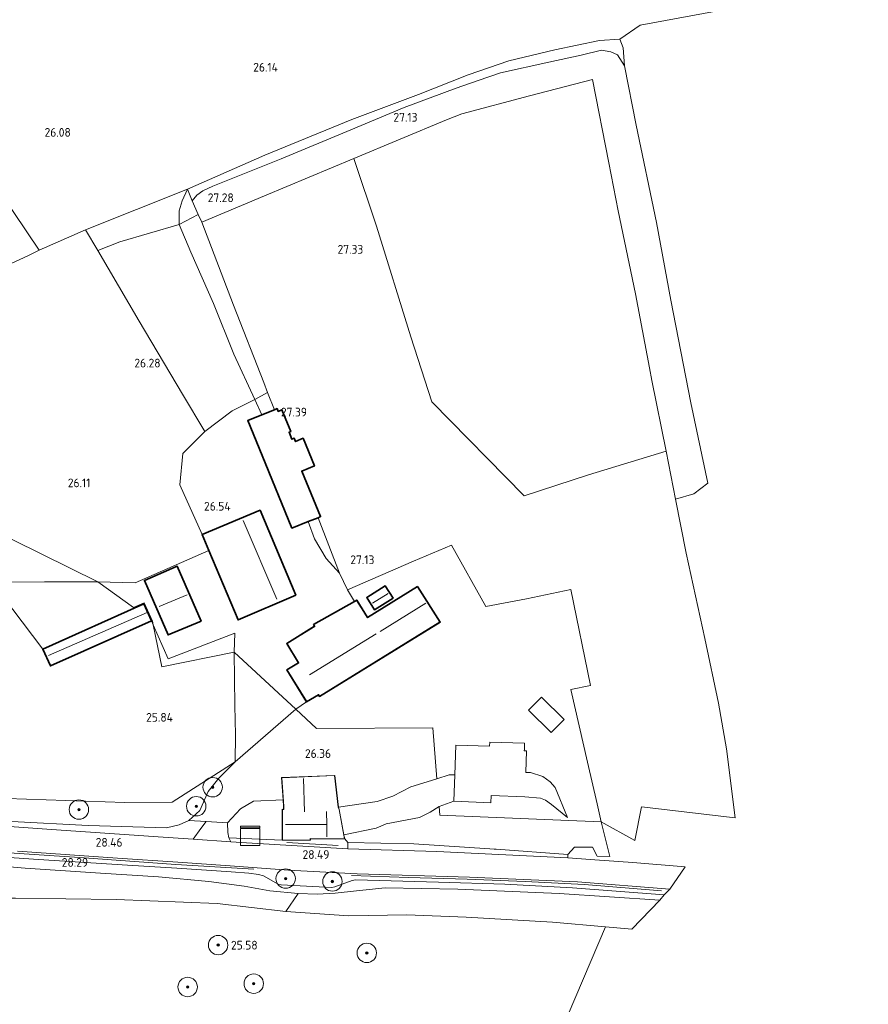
# Model space of a CAD drawing. Extents: x 184075 to 186166, y 346026 to 349063.
# Tile 84 of 136: x 185523 to 185698, y 346809 to 347012. Entities that reach past the tile are written whole.
import ezdxf
from ezdxf.enums import TextEntityAlignment as Align

# ---------------------------------------------------------------- set-up
doc = ezdxf.new("R2010")
doc.units = 0
for name, color, linetype, lineweight in [('B-ME-GR-BOOM-S', 90, 'Continuous', 25), ('B-ME-GR-BOOMTEELT-GV', 110, 'Continuous', 13), ('B-ME-GR-GRAS-GV', 60, 'Continuous', 13), ('B-ME-GW-TALUD_KRUIN-G', 90, 'Continuous', 18), ('B-ME-GW-TALUD_TEEN-G', 90, 'Continuous', 18), ('B-ME-IE-MEUBILAIR_WEGMEUBILAIR-S', 7, 'Continuous', 25), ('B-ME-IE-MEUBILAIR_WEGMEUBILAIR_PARKEERMAATREGEL-G', 7, 'Continuous', 18), ('B-ME-IE-TERREINAFSCHEIDING_DOORGANG-G', 210, 'Continuous', 18), ('B-ME-IE-TERREINAFSCHEIDING_KUNSTMATIG_HEKWERK-G', 20, 'IE-TERREINAFSCHEIDING-KUNSTMATIG', 18), ('B-ME-KG-KADASTRAAL_DAKRAND-G', 170, 'Continuous', 18), ('B-ME-KG-KADASTRAAL_NOK-G', 10, 'Continuous', 18), ('B-ME-OG-BEBOUWING_KAS-GV', 7, 'Continuous', 35), ('B-ME-OG-BEBOUWING_LOODS-GV', 7, 'Continuous', 35), ('B-ME-OG-BEBOUWING_SCHUUR-GV', 7, 'Continuous', 35), ('B-ME-OG-BEBOUWING_WONINGBOUW-GV', 7, 'Continuous', 18), ('B-ME-OG-HOOGTEPUNT-S', 7, 'Continuous', 25), ('B-ME-OG-TERREIN_ERF-GV', 7, 'Continuous', 18), ('B-ME-OG-TERREIN_GROEN-GV', 7, 'Continuous', 18), ('B-ME-OG-TERREIN_GROEN_TUIN-GV', 7, 'Continuous', 18), ('B-ME-VH-VERHARDING_ASFALT-GV', 252, 'Continuous', 18), ('B-ME-VH-VERHARDING_BETON-GV', 252, 'Continuous', 18), ('B-ME-VH-VERHARDING_STRAATBAKSTEEN-GV', 252, 'Continuous', 18)]:
    doc.layers.add(name, color=color, linetype=linetype, lineweight=lineweight)
doc.styles.add('NLCS-ISO-ANNOTATIVE-T18', font='NLCS-ISO.ttf', dxfattribs={"height": 1.8})
doc.linetypes.add('IE-TERREINAFSCHEIDING-KUNSTMATIG', pattern='A,4,[82,NLCS.SHX,S=0.75,R=90,X=0,Y=0],4,-2', length=10)

# ---------------------------------------------------------------- blocks, each defined once
blk = doc.blocks.new('SAL-HOOGTELABEL-SO')
at = {"color": 0, "linetype": 'ByBlock', "lineweight": -2, "style": 'NLCS-ISO-ANNOTATIVE-T18'}
blk.add_attdef('HOOGTE', text='', height=1.8, dxfattribs=at).set_placement((2.79, 0), align=Align.RIGHT)
blk = doc.blocks.new('SGR-BOOM_01-SO')
at = {"linetype": 'ByBlock', "lineweight": 18}
h = blk.add_hatch(color=0, dxfattribs=at)
h.dxf.hatch_style = 1
edge = h.paths.add_edge_path()
edge.add_arc((0, 0), 0.25, 0, 360)
at = {"color": 0, "linetype": 'ByBlock', "lineweight": 18}
for radius in [2, 0.25]:
    blk.add_circle((0, 0), radius, dxfattribs=at)
blk = doc.blocks.new('SKL-DATA_KAST-SO')
at = {"color": 0, "linetype": 'ByBlock', "lineweight": 18}
for points in [[(-2, 2), (2, 2), (2, 1.68), (-2, 1.68)], [(-2, 1.52), (2, 1.52), (2, -2), (-2, -2)]]:
    blk.add_lwpolyline(points, close=True, dxfattribs=at)

msp = doc.modelspace()

# ---------------------------------------------------------------- linework, layer by layer
at = {"layer": 'B-ME-GR-BOOMTEELT-GV'}
msp.add_polyline3d([(185640.281, 346918.271, 27.469), (185627.057, 346913.956, 27.484), (185608.038, 346933.281, 27.619), (185603.716, 346946.68, 27.601), (185596.655, 346969.433, 27.359), (185592.006, 346983.354, 27.319), (185611.08, 346991.345, 27.132), (185614.212, 346992.566, 27.125), (185628.148, 346996.248, 27.118), (185641.089, 346999.635, 27.099), (185644.49, 346982.461, 27.238), (185646.431, 346972.645, 27.282), (185649.955, 346955.505, 27.502), (185652.875, 346940.32, 27.502), (185653.306, 346937.686, 27.502), (185656.271, 346923.15, 27.462)], close=True, dxfattribs=at)
at = {"layer": 'B-ME-GR-GRAS-GV'}
for points in [[(185697.873, 347019.536, 25.698), (185650.964, 347010.829, 25.964), (185646.769, 347007.945, 26.246), (185642.585, 347007.693, 26.155), (185633.381, 347005.715, 26.147), (185623.908, 347003.448, 26.012), (185615.509, 347000.609, 25.953), (185605.329, 346996.581, 26.228), (185591.591, 346991.375, 26.345), (185573.684, 346984.048, 26.389), (185557.811, 346977.054, 26.428), (185536.808, 346968.732, 26.27), (185527.295, 346964.535, 26.119), (185516.772, 346979.989, 26.228)], [(185516.772, 346979.989, 26.228), (185527.295, 346964.535, 26.119), (185524.959, 346963.32, 26.103), (185520.597, 346961.342, 26.114)], [(185520.617, 346851.643, 26.071), (185544.912, 346850.838, 26.253), (185554.66, 346850.902, 26.339), (185567.597, 346859.199, 26.146), (185564.207, 346855.827, 26.932), (185562.03, 346853.138, 27.34), (185560.302, 346849.214, 27.972), (185558.064, 346847.171, 28.28), (185556.095, 346846.255, 28.409), (185553.46, 346845.619, 28.437), (185537.381, 346846.097, 28.441), (185521.609, 346846.907, 28.437)], [(185513.07, 346840.061, 28.337), (185527.156, 346839.121, 28.412), (185545.421, 346837.952, 28.423), (185555.616, 346837.34, 28.459), (185566.763, 346836.561, 28.487), (185570.402, 346836.278, 28.516), (185572.39, 346836.022, 28.505), (185573.429, 346835.776, 28.498), (185576.433, 346834.058, 28.451), (185577.058, 346833.901, 28.419), (185587.514, 346833.337, 28.405), (185588.127, 346833.489, 28.405), (185591.638, 346834.783, 28.43), (185592.36, 346834.955, 28.441), (185609.452, 346834.424, 28.451), (185623.104, 346834.068, 28.444), (185636.982, 346833.32, 28.394), (185655.865, 346831.876, 28.416), (185654.975, 346830.744, 28.376), (185634.257, 346832.129, 28.33), (185613.436, 346833.002, 28.362), (185598.481, 346833.289, 28.373), (185592.543, 346832.655, 28.444), (185588.139, 346832.191, 28.459), (185584.475, 346831.961, 28.423), (185580.578, 346832.142, 28.362), (185574.734, 346832.686, 28.305), (185569.431, 346833.618, 28.305), (185562.155, 346834.602, 28.305), (185551.838, 346835.525, 28.305), (185539.913, 346836.328, 28.23), (185524.394, 346837.31, 28.269), (185504.563, 346839.046, 28.276)], [(185522.367, 346831.134, 25.567), (185543.098, 346830.873, 25.914), (185563.885, 346830.06, 25.946), (185578.003, 346828.404, 25.921), (185590.972, 346827.501, 25.899), (185602.943, 346827.737, 25.967), (185615.12, 346827.267, 25.903), (185632.923, 346826.235, 25.892), (185643.77, 346825.283, 25.958), (185632.944, 346799.812, 25.188)]]:
    msp.add_polyline3d(points, dxfattribs=at)
for points in [[(185608.038, 346933.281, 27.619), (185627.057, 346913.956, 27.484), (185640.281, 346918.271, 27.469), (185656.271, 346923.15, 27.462), (185658.224, 346913.279, 27.431), (185660.422, 346902.174, 27.396), (185664.23, 346884.623, 27.345), (185667.068, 346871.297, 27.286), (185668.725, 346861.883, 27.436), (185670.462, 346847.67, 27.788), (185651.234, 346849.98, 27.89), (185649.825, 346843.047, 27.99), (185642.876, 346846.897, 27.726), (185642.089, 346850.56, 27.63), (185640.096, 346859.17, 27.18), (185636.661, 346874.077, 27.019), (185640.727, 346874.909, 27.253), (185636.696, 346894.671, 27.491), (185627.566, 346892.758, 27.495), (185619.179, 346891.212, 26.876), (185612.086, 346903.781, 27.275), (185604.273, 346900.515, 27.077), (185590.679, 346894.595, 27.059), (185589.098, 346898.05, 27.14), (185584.648, 346909.467, 27.389), (185585.186, 346909.682, 27.509), (185581.338, 346919.063, 27.605), (185583.899, 346920.114, 27.619), (185581.562, 346925.811, 27.612), (185579.994, 346925.168, 27.491), (185579.723, 346925.829, 27.126), (185579.284, 346925.648, 27.132), (185578.704, 346927.06, 27.116), (185579.04, 346927.198, 27.108), (185577.211, 346931.658, 27.105), (185576.462, 346931.351, 27.146), (185576.231, 346931.913, 27.148), (185575.697, 346931.694, 27.237), (185574.274, 346935.235, 27.339), (185573.482, 346937.297, 27.422), (185567.225, 346953.226, 27.367), (185560.737, 346970.25, 27.326), (185573.616, 346975.669, 27.341), (185592.006, 346983.354, 27.319), (185596.655, 346969.433, 27.359), (185603.716, 346946.68, 27.601)], [(185543.886, 346966.203, 26.162), (185539.305, 346964.47, 26.059), (185536.808, 346968.732, 26.27), (185557.811, 346977.054, 26.428), (185556.715, 346974.649, 26.29), (185556.103, 346972.599, 26.177), (185556.077, 346969.79, 26.14)], [(185560.006, 346971.885, 27.156), (185556.077, 346969.79, 26.14), (185556.103, 346972.599, 26.177), (185556.715, 346974.649, 26.29), (185557.811, 346977.054, 26.428), (185558.756, 346974.681, 26.865)], [(185574.274, 346935.235, 27.339), (185571.644, 346933.787, 26.653), (185567.352, 346943.105, 26.554), (185563.151, 346953.54, 26.268), (185558.484, 346964.084, 26.158), (185556.077, 346969.79, 26.14), (185560.006, 346971.885, 27.156), (185560.737, 346970.25, 27.326), (185567.225, 346953.226, 27.367), (185573.482, 346937.297, 27.422)], [(185562.169, 346902.694, 26.546), (185547.002, 346896.06, 26.367), (185539.314, 346896.282, 26.074), (185504.459, 346913.453, 26.178), (185498.377, 346922.958, 26.29), (185492.885, 346931.627, 26.294), (185487.745, 346939.609, 26.297), (185483.151, 346946.153, 26.297), (185497.927, 346951.812, 26.188), (185510.526, 346957.083, 26.122), (185520.597, 346961.342, 26.114), (185524.959, 346963.32, 26.103), (185527.295, 346964.535, 26.119), (185536.808, 346968.732, 26.27), (185539.305, 346964.47, 26.059), (185547.821, 346949.934, 26.239), (185556.789, 346934.918, 26.554), (185561.372, 346927.219, 26.418), (185556.825, 346922.669, 26.408), (185556.226, 346916.205, 26.521), (185560.778, 346905.981, 26.554)], [(185567.002, 346931.423, 26.418), (185561.372, 346927.219, 26.418), (185556.789, 346934.918, 26.554), (185547.821, 346949.934, 26.239), (185539.305, 346964.47, 26.059), (185543.886, 346966.203, 26.162), (185556.077, 346969.79, 26.14), (185558.484, 346964.084, 26.158), (185563.151, 346953.54, 26.268), (185567.352, 346943.105, 26.554), (185571.644, 346933.787, 26.653)], [(185575.697, 346931.694, 27.237), (185573.098, 346930.627, 26.696), (185571.644, 346933.787, 26.653), (185574.274, 346935.235, 27.339)], [(185504.459, 346913.453, 26.178), (185539.314, 346896.282, 26.074), (185528.354, 346896.294, 26.11), (185517.554, 346896.223, 26.082), (185513.761, 346896.5, 26.074), (185508.22, 346906.812, 26.132)], [(185584.648, 346909.467, 27.389), (185589.098, 346898.05, 27.14), (185586.337, 346901.066, 26.773), (185583.952, 346905.133, 26.671), (185582.642, 346908.668, 26.675)], [(185528.025, 346882.437, 25.956), (185529.58, 346878.963, 25.911), (185550.378, 346888.265, 26.104), (185550.739, 346887.397, 26.104), (185552.524, 346878.739, 26.103), (185567.392, 346881.815, 26.271), (185567.503, 346870.801, 26.064), (185567.645, 346864.761, 26.06), (185567.597, 346859.199, 26.146), (185554.66, 346850.902, 26.339), (185544.912, 346850.838, 26.253), (185520.617, 346851.643, 26.071), (185497.465, 346852.477, 26.232), (185475.913, 346853.489, 26.25), (185472.924, 346854.277, 26.124), (185472.229, 346856.261, 25.899), (185469.862, 346862.435, 25.838), (185467.321, 346870.414, 25.881), (185478.695, 346876.666, 25.885), (185496.102, 346886.266, 26.064), (185513.761, 346896.5, 26.074), (185517.554, 346896.223, 26.082)], [(185550.739, 346887.397, 26.104), (185553.802, 346880.396, 26.404), (185567.555, 346885.724, 26.356), (185567.392, 346881.815, 26.271), (185552.524, 346878.739, 26.103)], [(185537.381, 346846.097, 28.441), (185553.46, 346845.619, 28.437), (185556.095, 346846.255, 28.409), (185558.064, 346847.171, 28.28), (185561.621, 346846.927, 28.13), (185560.537, 346845.519, 28.362), (185558.947, 346843.311, 28.494), (185552.803, 346843.741, 28.523), (185529.827, 346845.264, 28.512), (185509.488, 346846.726, 28.469), (185494.099, 346847.718, 28.477), (185477.531, 346848.861, 28.487), (185466.287, 346849.705, 28.494), (185467.237, 346851.18, 28.376), (185468.472, 346850.844, 28.409), (185484.612, 346849.276, 28.459), (185504.839, 346847.963, 28.398), (185521.609, 346846.907, 28.437)], [(185636.013, 346840.168, 28.419), (185636.057, 346839.445, 28.487), (185609.084, 346840.749, 28.466), (185590.773, 346841.329, 28.494), (185590.768, 346842.609, 28.398), (185604.35, 346842.363, 28.398), (185619.996, 346841.325, 28.451), (185620.857, 346841.268, 28.454), (185621.298, 346841.239, 28.455)]]:
    msp.add_polyline3d(points, close=True, dxfattribs=at)
at = {"layer": 'B-ME-GW-TALUD_KRUIN-G'}
for points in [[(185558.756, 346974.681, 26.865), (185559.692, 346975.819, 26.894), (185560.96, 346976.746, 26.894), (185563.01, 346977.696, 26.971), (185577.066, 346983.292, 27.052), (185591.412, 346989.309, 27.092), (185602.343, 346993.845, 27.03), (185613.036, 346997.853, 26.865), (185617.574, 346999.414, 26.693), (185622.181, 347001.029, 26.664), (185632.145, 347003.186, 26.777), (185638.811, 347004.68, 26.821), (185642.952, 347005.645, 26.741), (185644.887, 347005.361, 26.726), (185646.298, 347004.695, 26.711), (185647.704, 347002.447, 26.854)], [(185521.609, 346846.907, 28.437), (185537.381, 346846.097, 28.441), (185553.46, 346845.619, 28.437), (185556.095, 346846.255, 28.409), (185558.064, 346847.171, 28.28), (185560.302, 346849.214, 27.972), (185562.03, 346853.138, 27.34), (185564.207, 346855.827, 26.932), (185567.597, 346859.199, 26.146)], [(185609.549, 346850.004, 28.059), (185607.753, 346848.869, 28.064), (185605.524, 346847.798, 28.218), (185598.692, 346846.459, 28.207), (185596.625, 346845.575, 28.238), (185589.985, 346844.167, 28.233)], [(185580.578, 346832.142, 28.362), (185574.734, 346832.686, 28.305), (185569.431, 346833.618, 28.305), (185562.155, 346834.602, 28.305), (185551.838, 346835.525, 28.305), (185539.913, 346836.328, 28.23), (185524.394, 346837.31, 28.269), (185504.563, 346839.046, 28.276)]]:
    msp.add_polyline3d(points, dxfattribs=at)
at = {"layer": 'B-ME-GW-TALUD_TEEN-G'}
for points in [[(185573.098, 346930.627, 26.696), (185571.644, 346933.787, 26.653), (185567.352, 346943.105, 26.554), (185563.151, 346953.54, 26.268), (185558.484, 346964.084, 26.158), (185556.077, 346969.79, 26.14), (185556.103, 346972.599, 26.177), (185556.715, 346974.649, 26.29), (185557.811, 346977.054, 26.428)], [(185589.098, 346898.05, 27.14), (185586.337, 346901.066, 26.773), (185583.952, 346905.133, 26.671), (185582.642, 346908.668, 26.675)], [(185588.849, 346849.915, 26.75), (185596.832, 346851.059, 26.886), (185600.007, 346852.141, 26.822), (185603.754, 346854.05, 26.747), (185607.082, 346855.137, 26.815), (185609.1, 346855.749, 26.893)], [(185565.99, 346846.656, 28.062), (185568.68, 346849.578, 27.204), (185571.355, 346851.132, 26.811), (185577.477, 346851.399, 26.657)], [(185578.003, 346828.404, 25.921), (185590.972, 346827.501, 25.899), (185602.943, 346827.737, 25.967), (185615.12, 346827.267, 25.903), (185632.923, 346826.235, 25.892), (185643.77, 346825.283, 25.958), (185649.249, 346824.802, 25.992)]]:
    msp.add_polyline3d(points, dxfattribs=at)
at = {"layer": 'B-ME-IE-MEUBILAIR_WEGMEUBILAIR_PARKEERMAATREGEL-G'}
for points in [[(185571.419, 346837.132, 28.48), (185555.393, 346838.125, 28.502), (185535.537, 346839.513, 28.487), (185515.84, 346840.812, 28.419), (185495.577, 346842.223, 28.405), (185479.715, 346843.347, 28.426), (185459.81, 346844.625, 28.502), (185439.707, 346846.032, 28.516), (185419.756, 346847.017, 28.416), (185399.862, 346847.434, 28.477), (185379.727, 346847.362, 28.527), (185367.741, 346847.22, 28.552)], [(185588.76, 346841.992, 28.516), (185578.23, 346842.607, 28.552)], [(185655.323, 346832.664, 28.412), (185639.458, 346833.987, 28.43), (185627.267, 346834.618, 28.477), (185615.339, 346835.093, 28.48), (185603.229, 346835.416, 28.469), (185591.526, 346835.84, 28.48)]]:
    msp.add_polyline3d(points, dxfattribs=at)
at = {"layer": 'B-ME-IE-TERREINAFSCHEIDING_DOORGANG-G'}
for points in [[(185524.959, 346963.32, 26.103), (185520.597, 346961.342, 26.114)], [(185574.274, 346935.235, 27.339), (185575.697, 346931.694, 27.237)]]:
    msp.add_polyline3d(points, dxfattribs=at)
at = {"layer": 'B-ME-IE-TERREINAFSCHEIDING_KUNSTMATIG_HEKWERK-G'}
for points in [[(185527.295, 346964.535, 26.119), (185516.772, 346979.989, 26.228), (185503.161, 346999.64, 26.224), (185492.653, 347015.181, 26.129), (185479.985, 347032.842, 26.118), (185473.909, 347041.996, 26.045), (185475.333, 347043.214, 26.041), (185490.31, 347054.174, 26.037), (185509.29, 347068.596, 26.07), (185502.079, 347079.386, 25.953), (185493.35, 347091.818, 25.756), (185489.125, 347090.042, 25.701), (185479.885, 347083.444, 25.682), (185464.912, 347072.167, 25.668), (185449.87, 347060.996, 25.788), (185437.258, 347051.433, 25.95), (185419.668, 347038.039, 26.1), (185429.391, 347024.507, 26.338)], [(185646.769, 347007.945, 26.246), (185642.585, 347007.693, 26.155), (185633.381, 347005.715, 26.147), (185623.908, 347003.448, 26.012), (185615.509, 347000.609, 25.953), (185605.329, 346996.581, 26.228), (185591.591, 346991.375, 26.345), (185573.684, 346984.048, 26.389), (185557.811, 346977.054, 26.428)], [(185652.875, 346940.32, 27.502), (185649.955, 346955.505, 27.502), (185646.431, 346972.645, 27.282), (185644.49, 346982.461, 27.238), (185641.089, 346999.635, 27.099), (185628.148, 346996.248, 27.118), (185614.212, 346992.566, 27.125), (185611.08, 346991.345, 27.132), (185592.006, 346983.354, 27.319), (185573.616, 346975.669, 27.341), (185560.737, 346970.25, 27.326)], [(185592.006, 346983.354, 27.319), (185596.655, 346969.433, 27.359), (185603.716, 346946.68, 27.601), (185608.038, 346933.281, 27.619), (185627.057, 346913.956, 27.484), (185640.281, 346918.271, 27.469), (185656.271, 346923.15, 27.462)], [(185557.811, 346977.054, 26.428), (185536.808, 346968.732, 26.27), (185527.295, 346964.535, 26.119)], [(185558.756, 346974.681, 26.865), (185557.811, 346977.054, 26.428)], [(185560.737, 346970.25, 27.326), (185560.006, 346971.885, 27.156), (185558.756, 346974.681, 26.865)], [(185560.006, 346971.885, 27.156), (185556.077, 346969.79, 26.14), (185543.886, 346966.203, 26.162), (185539.305, 346964.47, 26.059)], [(185574.274, 346935.235, 27.339), (185573.482, 346937.297, 27.422), (185567.225, 346953.226, 27.367), (185560.737, 346970.25, 27.326)], [(185561.372, 346927.219, 26.418), (185556.789, 346934.918, 26.554), (185547.821, 346949.934, 26.239), (185539.305, 346964.47, 26.059), (185536.808, 346968.732, 26.27)], [(185524.959, 346963.32, 26.103), (185527.295, 346964.535, 26.119)], [(185556.226, 346916.205, 26.521), (185556.825, 346922.669, 26.408), (185561.372, 346927.219, 26.418), (185567.002, 346931.423, 26.418), (185571.644, 346933.787, 26.653), (185574.274, 346935.235, 27.339)], [(185556.226, 346916.205, 26.521), (185560.778, 346905.981, 26.554)], [(185504.459, 346913.453, 26.178), (185508.22, 346906.812, 26.132), (185513.761, 346896.5, 26.074), (185496.102, 346886.266, 26.064), (185478.695, 346876.666, 25.885), (185467.321, 346870.414, 25.881), (185469.862, 346862.435, 25.838), (185472.229, 346856.261, 25.899), (185472.924, 346854.277, 26.124), (185475.913, 346853.489, 26.25), (185497.465, 346852.477, 26.232), (185520.617, 346851.643, 26.071), (185544.912, 346850.838, 26.253), (185554.66, 346850.902, 26.339), (185567.597, 346859.199, 26.146)], [(185589.098, 346898.05, 27.14), (185584.648, 346909.467, 27.389)], [(185589.098, 346898.05, 27.14), (185590.679, 346894.595, 27.059), (185604.273, 346900.515, 27.077), (185612.086, 346903.781, 27.275), (185619.179, 346891.212, 26.876), (185627.566, 346892.758, 27.495), (185636.696, 346894.671, 27.491), (185640.727, 346874.909, 27.253), (185636.661, 346874.077, 27.019), (185640.096, 346859.17, 27.18), (185642.089, 346850.56, 27.63), (185642.876, 346846.897, 27.726)], [(185547.002, 346896.06, 26.367), (185562.169, 346902.694, 26.546)], [(185517.554, 346896.223, 26.082), (185528.354, 346896.294, 26.11), (185539.314, 346896.282, 26.074)], [(185517.554, 346896.223, 26.082), (185528.025, 346882.437, 25.956)], [(185539.314, 346896.282, 26.074), (185547.002, 346896.06, 26.367)], [(185590.679, 346894.595, 27.059), (185592.132, 346892.246, 26.726)], [(185550.739, 346887.397, 26.104), (185550.378, 346888.265, 26.104)], [(185567.392, 346881.815, 26.271), (185567.555, 346885.724, 26.356), (185553.802, 346880.396, 26.404), (185550.739, 346887.397, 26.104)], [(185567.597, 346859.199, 26.146), (185567.645, 346864.761, 26.06), (185567.503, 346870.801, 26.064), (185567.392, 346881.815, 26.271)], [(185590.136, 346843.35, 28.441), (185590.768, 346842.609, 28.398), (185604.35, 346842.363, 28.398)], [(185456.418, 346833.011, 25.449), (185479.526, 346832.626, 25.424), (185497.134, 346832.215, 25.477), (185512.334, 346831.146, 25.556), (185522.367, 346831.134, 25.567), (185543.098, 346830.873, 25.914), (185563.885, 346830.06, 25.946), (185578.003, 346828.404, 25.921)], [(185654.975, 346830.744, 28.376), (185634.257, 346832.129, 28.33), (185613.436, 346833.002, 28.362), (185598.481, 346833.289, 28.373), (185592.543, 346832.655, 28.444), (185588.139, 346832.191, 28.459), (185584.475, 346831.961, 28.423), (185580.578, 346832.142, 28.362)], [(185580.578, 346832.142, 28.362), (185578.003, 346828.404, 25.921)]]:
    msp.add_polyline3d(points, dxfattribs=at)
at = {"layer": 'B-ME-KG-KADASTRAAL_DAKRAND-G'}
for points in [[(185576.204, 346931.848, 28.361), (185570.254, 346929.406, 29.355), (185573.161, 346922.311, 29.322), (185579.284, 346907.385, 29.322), (185585.121, 346909.709, 28.619), (185581.273, 346919.09, 28.612), (185583.834, 346920.141, 28.502), (185581.535, 346925.746, 28.333), (185579.967, 346925.104, 28.463), (185579.936, 346925.18, 28.435), (185579.903, 346925.26, 28.435), (185579.696, 346925.763, 28.338), (185579.257, 346925.583, 28.345), (185578.639, 346927.088, 28.329), (185578.975, 346927.225, 28.321), (185577.184, 346931.592, 28.318), (185576.435, 346931.285, 28.359)], [(185568.224, 346888.505, 28.916), (185560.844, 346905.954, 28.963), (185572.688, 346910.934, 30.208), (185580.041, 346893.57, 30.138)], [(185553.829, 346885.392, 26.517), (185548.986, 346896.539, 26.528), (185555.628, 346899.424, 26.528), (185560.515, 346888.175, 26.671)], [(185584.944, 346872.76, 28.337), (185584.731, 346873.105, 28.337), (185582.323, 346871.623, 27.974), (185578.32, 346878.129, 28.026), (185580.707, 346879.597, 28.26), (185578.267, 346883.563, 28.264), (185584.002, 346887.091, 28.117), (185583.785, 346887.444, 28.121), (185592.591, 346892.449, 27.989), (185594.802, 346888.855, 28.187), (185605.122, 346895.204, 27.942), (185609.71, 346887.998, 28.231)], [(185596.252, 346890.575, 28.681), (185594.727, 346893.053, 28.681), (185598.459, 346895.349, 28.681), (185600.015, 346892.89, 28.681)], [(185529.605, 346879.029, 27.118), (185528.091, 346882.411, 27.162), (185548.798, 346891.673, 27.354), (185550.312, 346888.291, 27.31)], [(185590.076, 346843.4, 33.116), (185583.06, 346843.444, 33.32), (185583.057, 346843.12, 33.32), (185577.304, 346843.156, 33.32), (185577.342, 346849.396, 33.002), (185577.621, 346849.394, 33.006), (185577.624, 346850.03, 29.642), (185577.205, 346855.943, 29.638), (185588.054, 346856.389, 28.959), (185588.8, 346849.904, 29.023), (185588.972, 346849.393, 32.902)]]:
    msp.add_polyline3d(points, close=True, dxfattribs=at)
at = {"layer": 'B-ME-KG-KADASTRAAL_NOK-G'}
for points in [[(185576.16, 346892.681, 31.57), (185569.271, 346908.867, 31.603)], [(185551.925, 346891.177, 30.296), (185557.703, 346893.572, 30.296)], [(185595.849, 346891.901, 29.168), (185599.056, 346893.866, 29.168)], [(185606.802, 346891.854, 29.641), (185597.426, 346886.045, 29.662)], [(185549.47, 346889.951, 27.771), (185529.191, 346881.08, 27.603)], [(185596.623, 346885.57, 30.029), (185582.875, 346877.125, 30.04)], [(185581.876, 346848.902, 33.427), (185581.658, 346855.799, 33.249)], [(185586.492, 346843.804, 35.601), (185586.434, 346846.293, 35.608), (185586.37, 346849.023, 35.601)], [(185586.434, 346846.293, 35.608), (185577.934, 346846.302, 35.64)]]:
    msp.add_polyline3d(points, dxfattribs=at)
at = {"layer": 'B-ME-OG-BEBOUWING_KAS-GV'}
msp.add_polyline3d([(185600.084, 346892.874, 26.865), (185596.235, 346890.506, 26.865), (185594.658, 346893.069, 26.865), (185598.475, 346895.417, 26.865)], close=True, dxfattribs=at)
at = {"layer": 'B-ME-OG-BEBOUWING_LOODS-GV'}
msp.add_polyline3d([(185580.107, 346893.544, 26.554), (185568.198, 346888.439, 26.554), (185562.169, 346902.694, 26.546), (185560.778, 346905.981, 26.554), (185572.715, 346911, 26.554)], close=True, dxfattribs=at)
at = {"layer": 'B-ME-OG-BEBOUWING_SCHUUR-GV'}
for points in [[(185576.231, 346931.913, 27.148), (185576.462, 346931.351, 27.146), (185577.211, 346931.658, 27.105), (185579.04, 346927.198, 27.108), (185578.704, 346927.06, 27.116), (185579.284, 346925.648, 27.132), (185579.723, 346925.829, 27.126), (185579.994, 346925.168, 27.491), (185581.562, 346925.811, 27.612), (185583.899, 346920.114, 27.619), (185581.338, 346919.063, 27.605), (185585.186, 346909.682, 27.509), (185584.648, 346909.467, 27.389), (185582.642, 346908.668, 26.675), (185579.257, 346907.32, 26.583), (185573.134, 346922.246, 26.583), (185570.189, 346929.433, 26.617), (185573.098, 346930.627, 26.696), (185575.697, 346931.694, 27.237)], [(185560.581, 346888.149, 26.532), (185553.803, 346885.327, 26.532), (185548.92, 346896.565, 26.532), (185555.654, 346899.49, 26.532)], [(185605.138, 346895.273, 26.239), (185609.78, 346887.982, 26.239), (185584.927, 346872.692, 26.239), (185584.715, 346873.036, 26.239), (185582.306, 346871.554, 26.239), (185578.252, 346878.145, 26.239), (185580.638, 346879.614, 26.239), (185578.199, 346883.579, 26.239), (185583.933, 346887.107, 26.239), (185583.715, 346887.462, 26.239), (185592.132, 346892.246, 26.726), (185592.608, 346892.516, 26.689), (185594.818, 346888.924, 26.239)], [(185550.378, 346888.265, 26.104), (185529.58, 346878.963, 25.911), (185528.025, 346882.437, 25.956), (185548.823, 346891.739, 26.149)]]:
    msp.add_polyline3d(points, close=True, dxfattribs=at)
at = {"layer": 'B-ME-OG-BEBOUWING_WONINGBOUW-GV'}
msp.add_polyline3d([(185588.849, 346849.915, 26.75), (185589.02, 346849.406, 26.897), (185589.985, 346844.167, 28.233), (185590.136, 346843.35, 28.441), (185583.109, 346843.394, 28.444), (185583.107, 346843.07, 28.455), (185577.253, 346843.107, 28.498), (185577.293, 346849.446, 26.746), (185577.571, 346849.444, 26.746), (185577.574, 346850.029, 26.746), (185577.477, 346851.399, 26.657), (185577.152, 346855.991, 26.364), (185588.098, 346856.441, 26.636)], close=True, dxfattribs=at)
at = {"layer": 'B-ME-OG-TERREIN_ERF-GV'}
for points in [[(185573.134, 346922.246, 26.583), (185579.257, 346907.32, 26.583), (185582.642, 346908.668, 26.675), (185583.952, 346905.133, 26.671), (185586.337, 346901.066, 26.773), (185589.098, 346898.05, 27.14), (185590.679, 346894.595, 27.059), (185592.132, 346892.246, 26.726), (185583.715, 346887.462, 26.239), (185583.933, 346887.107, 26.239), (185578.199, 346883.579, 26.239), (185580.638, 346879.614, 26.239), (185578.252, 346878.145, 26.239), (185582.306, 346871.554, 26.239), (185580.08, 346870.026, 26.14), (185567.392, 346881.815, 26.271), (185567.555, 346885.724, 26.356), (185553.802, 346880.396, 26.404), (185550.739, 346887.397, 26.104), (185550.576, 346888.19, 26.104), (185548.899, 346891.938, 26.152), (185546.691, 346890.95, 26.131), (185539.314, 346896.282, 26.074), (185547.002, 346896.06, 26.367), (185562.169, 346902.694, 26.546), (185568.198, 346888.439, 26.554), (185580.107, 346893.544, 26.554), (185572.715, 346911, 26.554), (185560.778, 346905.981, 26.554), (185556.226, 346916.205, 26.521), (185556.825, 346922.669, 26.408), (185561.372, 346927.219, 26.418), (185567.002, 346931.423, 26.418), (185571.644, 346933.787, 26.653), (185573.098, 346930.627, 26.696), (185570.189, 346929.433, 26.617)], [(185560.581, 346888.149, 26.532), (185555.654, 346899.49, 26.532), (185548.92, 346896.565, 26.532), (185553.803, 346885.327, 26.532)], [(185539.314, 346896.282, 26.074), (185546.691, 346890.95, 26.131), (185548.899, 346891.938, 26.152), (185550.576, 346888.19, 26.104), (185550.739, 346887.397, 26.104), (185550.378, 346888.265, 26.104), (185548.823, 346891.739, 26.149), (185528.025, 346882.437, 25.956), (185517.554, 346896.223, 26.082), (185528.354, 346896.294, 26.11)], [(185580.08, 346870.026, 26.14), (185567.597, 346859.199, 26.146), (185567.645, 346864.761, 26.06), (185567.503, 346870.801, 26.064), (185567.392, 346881.815, 26.271)]]:
    msp.add_polyline3d(points, close=True, dxfattribs=at)
at = {"layer": 'B-ME-OG-TERREIN_GROEN-GV'}
for points in [[(185647.46, 347006.13, 26.679), (185647.704, 347002.447, 26.854), (185646.298, 347004.695, 26.711), (185644.887, 347005.361, 26.726), (185642.952, 347005.645, 26.741), (185638.811, 347004.68, 26.821), (185632.145, 347003.186, 26.777), (185622.181, 347001.029, 26.664), (185617.574, 346999.414, 26.693), (185613.036, 346997.853, 26.865), (185602.343, 346993.845, 27.03), (185591.412, 346989.309, 27.092), (185577.066, 346983.292, 27.052), (185563.01, 346977.696, 26.971), (185560.96, 346976.746, 26.894), (185559.692, 346975.819, 26.894), (185558.756, 346974.681, 26.865), (185557.811, 346977.054, 26.428), (185573.684, 346984.048, 26.389), (185591.591, 346991.375, 26.345), (185605.329, 346996.581, 26.228), (185615.509, 347000.609, 25.953), (185623.908, 347003.448, 26.012), (185633.381, 347005.715, 26.147), (185642.585, 347007.693, 26.155), (185646.769, 347007.945, 26.246)], [(185647.704, 347002.447, 26.854), (185650.134, 346990.21, 27.099), (185654.3, 346970.204, 27.268), (185657.246, 346954.259, 27.378), (185661.344, 346933.134, 27.33), (185664.822, 346916.57, 27.293), (185661.961, 346914.404, 27.336), (185658.224, 346913.279, 27.431), (185656.271, 346923.15, 27.462), (185653.306, 346937.686, 27.502), (185652.875, 346940.32, 27.502), (185649.955, 346955.505, 27.502), (185646.431, 346972.645, 27.282), (185644.49, 346982.461, 27.238), (185641.089, 346999.635, 27.099), (185628.148, 346996.248, 27.118), (185614.212, 346992.566, 27.125), (185611.08, 346991.345, 27.132), (185592.006, 346983.354, 27.319), (185573.616, 346975.669, 27.341), (185560.737, 346970.25, 27.326), (185560.006, 346971.885, 27.156), (185558.756, 346974.681, 26.865), (185559.692, 346975.819, 26.894), (185560.96, 346976.746, 26.894), (185563.01, 346977.696, 26.971), (185577.066, 346983.292, 27.052), (185591.412, 346989.309, 27.092), (185602.343, 346993.845, 27.03), (185613.036, 346997.853, 26.865), (185617.574, 346999.414, 26.693), (185622.181, 347001.029, 26.664), (185632.145, 347003.186, 26.777), (185638.811, 347004.68, 26.821), (185642.952, 347005.645, 26.741), (185644.887, 347005.361, 26.726), (185646.298, 347004.695, 26.711)], [(185634.257, 346832.129, 28.33), (185654.975, 346830.744, 28.376), (185649.249, 346824.802, 25.992), (185643.77, 346825.283, 25.958), (185632.923, 346826.235, 25.892), (185615.12, 346827.267, 25.903), (185602.943, 346827.737, 25.967), (185590.972, 346827.501, 25.899), (185578.003, 346828.404, 25.921), (185580.578, 346832.142, 28.362), (185584.475, 346831.961, 28.423), (185588.139, 346832.191, 28.459), (185592.543, 346832.655, 28.444), (185598.481, 346833.289, 28.373), (185613.436, 346833.002, 28.362)]]:
    msp.add_polyline3d(points, close=True, dxfattribs=at)
msp.add_polyline3d([(185504.563, 346839.046, 28.276), (185524.394, 346837.31, 28.269), (185539.913, 346836.328, 28.23), (185551.838, 346835.525, 28.305), (185562.155, 346834.602, 28.305), (185569.431, 346833.618, 28.305), (185574.734, 346832.686, 28.305), (185580.578, 346832.142, 28.362), (185578.003, 346828.404, 25.921), (185563.885, 346830.06, 25.946), (185543.098, 346830.873, 25.914), (185522.367, 346831.134, 25.567)], dxfattribs=at)
at = {"layer": 'B-ME-OG-TERREIN_GROEN_TUIN-GV'}
for points in [[(185612.086, 346903.781, 27.275), (185619.179, 346891.212, 26.876), (185627.566, 346892.758, 27.495), (185636.696, 346894.671, 27.491), (185640.727, 346874.909, 27.253), (185636.661, 346874.077, 27.019), (185640.096, 346859.17, 27.18), (185642.089, 346850.56, 27.63), (185642.876, 346846.897, 27.726), (185609.686, 346848.247, 28.019), (185609.549, 346850.004, 28.059), (185612.59, 346851.099, 28.187), (185620.201, 346850.783, 28.414), (185620.252, 346852.271, 28.392), (185627.216, 346852.031, 28.366), (185630.401, 346851.71, 27.907), (185631.435, 346851.343, 27.746), (185632.712, 346850.448, 27.675), (185635.965, 346847.731, 27.46), (185633.468, 346853.935, 26.876), (185632.396, 346855.111, 26.811), (185630.914, 346856.213, 26.702), (185628.388, 346857.012, 26.617), (185627.388, 346857.038, 26.629), (185627.54, 346861.465, 26.429), (185627.089, 346861.48, 26.429), (185627.1, 346861.819, 26.429), (185627.142, 346863.033, 26.429), (185619.974, 346863.279, 26.429), (185619.945, 346862.442, 26.429), (185612.988, 346862.681, 26.429), (185612.778, 346856.572, 26.963), (185611.638, 346856.519, 26.992), (185609.1, 346855.749, 26.893), (185608.282, 346866.207, 26.457), (185584.299, 346866.106, 26.096), (185580.08, 346870.026, 26.14), (185582.306, 346871.554, 26.239), (185584.715, 346873.036, 26.239), (185584.927, 346872.692, 26.239), (185609.78, 346887.982, 26.239), (185605.138, 346895.273, 26.239), (185594.818, 346888.924, 26.239), (185592.608, 346892.516, 26.689), (185592.132, 346892.246, 26.726), (185590.679, 346894.595, 27.059), (185604.273, 346900.515, 27.077)], [(185594.658, 346893.069, 26.865), (185596.235, 346890.506, 26.865), (185600.084, 346892.874, 26.865), (185598.475, 346895.417, 26.865)], [(185627.966, 346869.872, 26.246), (185632.596, 346865.281, 26.246), (185635.277, 346867.945, 26.246), (185630.627, 346872.556, 26.246)], [(185580.08, 346870.026, 26.14), (185584.299, 346866.106, 26.096), (185608.282, 346866.207, 26.457), (185609.1, 346855.749, 26.893), (185607.082, 346855.137, 26.815), (185603.754, 346854.05, 26.747), (185600.007, 346852.141, 26.822), (185596.832, 346851.059, 26.886), (185588.849, 346849.915, 26.75), (185588.098, 346856.441, 26.636), (185577.152, 346855.991, 26.364), (185577.477, 346851.399, 26.657), (185571.355, 346851.132, 26.811), (185568.68, 346849.578, 27.204), (185565.99, 346846.656, 28.062), (185561.621, 346846.927, 28.13), (185558.064, 346847.171, 28.28), (185560.302, 346849.214, 27.972), (185562.03, 346853.138, 27.34), (185564.207, 346855.827, 26.932), (185567.597, 346859.199, 26.146)], [(185596.625, 346845.575, 28.238), (185589.985, 346844.167, 28.233), (185589.02, 346849.406, 26.897), (185588.849, 346849.915, 26.75), (185596.832, 346851.059, 26.886), (185600.007, 346852.141, 26.822), (185603.754, 346854.05, 26.747), (185607.082, 346855.137, 26.815), (185609.1, 346855.749, 26.893), (185611.638, 346856.519, 26.992), (185612.778, 346856.572, 26.963), (185612.59, 346851.099, 28.187), (185609.549, 346850.004, 28.059), (185607.753, 346848.869, 28.064), (185605.524, 346847.798, 28.218), (185598.692, 346846.459, 28.207)], [(185577.574, 346850.029, 26.746), (185577.571, 346849.444, 26.746), (185577.293, 346849.446, 26.746), (185577.253, 346843.107, 28.498), (185566.297, 346843.588, 28.48), (185566.084, 346844.681, 28.241), (185565.99, 346846.656, 28.062), (185568.68, 346849.578, 27.204), (185571.355, 346851.132, 26.811), (185577.477, 346851.399, 26.657)], [(185642.876, 346846.897, 27.726), (185644.712, 346839.711, 28.459), (185642.104, 346839.814, 28.287), (185641.123, 346841.687, 28.087), (185637.388, 346841.64, 28.087), (185636.013, 346840.168, 28.419), (185621.298, 346841.239, 28.455), (185620.857, 346841.268, 28.454), (185619.996, 346841.325, 28.451), (185604.35, 346842.363, 28.398), (185590.768, 346842.609, 28.398), (185590.136, 346843.35, 28.441), (185589.985, 346844.167, 28.233), (185596.625, 346845.575, 28.238), (185598.692, 346846.459, 28.207), (185605.524, 346847.798, 28.218), (185607.753, 346848.869, 28.064), (185609.549, 346850.004, 28.059), (185609.686, 346848.247, 28.019)]]:
    msp.add_polyline3d(points, close=True, dxfattribs=at)
at = {"layer": 'B-ME-VH-VERHARDING_ASFALT-GV'}
msp.add_polyline3d([(185509.488, 346846.726, 28.469), (185529.827, 346845.264, 28.512), (185552.803, 346843.741, 28.523), (185558.947, 346843.311, 28.494), (185566.695, 346842.769, 28.48), (185569.916, 346842.544, 28.562), (185590.773, 346841.329, 28.494), (185609.084, 346840.749, 28.466), (185636.057, 346839.445, 28.487), (185642.54, 346838.984, 28.369), (185649.428, 346838.494, 28.459), (185660.16, 346837.581, 28.412), (185657.044, 346832.996, 28.437), (185638.01, 346834.527, 28.426), (185615.821, 346835.458, 28.441), (185592.712, 346836.162, 28.469), (185578.598, 346836.908, 28.534), (185566.596, 346837.852, 28.534), (185555.777, 346838.548, 28.48), (185543.377, 346839.4, 28.48), (185522.795, 346840.86, 28.444)], dxfattribs=at)
at = {"layer": 'B-ME-VH-VERHARDING_BETON-GV'}
msp.add_polyline3d([(185566.297, 346843.588, 28.48), (185566.695, 346842.769, 28.48), (185558.947, 346843.311, 28.494), (185560.537, 346845.519, 28.362), (185561.621, 346846.927, 28.13), (185565.99, 346846.656, 28.062), (185566.084, 346844.681, 28.241)], close=True, dxfattribs=at)
at = {"layer": 'B-ME-VH-VERHARDING_STRAATBAKSTEEN-GV'}
msp.add_polyline3d([(185577.253, 346843.107, 28.498), (185583.107, 346843.07, 28.455), (185583.109, 346843.394, 28.444), (185590.136, 346843.35, 28.441), (185590.768, 346842.609, 28.398), (185590.773, 346841.329, 28.494), (185569.916, 346842.544, 28.562), (185566.695, 346842.769, 28.48), (185566.297, 346843.588, 28.48)], close=True, dxfattribs=at)
msp.add_polyline3d([(185522.795, 346840.86, 28.444), (185543.377, 346839.4, 28.48), (185555.777, 346838.548, 28.48), (185566.596, 346837.852, 28.534), (185578.598, 346836.908, 28.534), (185592.712, 346836.162, 28.469), (185615.821, 346835.458, 28.441), (185638.01, 346834.527, 28.426), (185657.044, 346832.996, 28.437), (185655.865, 346831.876, 28.416), (185636.982, 346833.32, 28.394), (185623.104, 346834.068, 28.444), (185609.452, 346834.424, 28.451), (185592.36, 346834.955, 28.441), (185591.638, 346834.783, 28.43), (185588.127, 346833.489, 28.405), (185587.514, 346833.337, 28.405), (185577.058, 346833.901, 28.419), (185576.433, 346834.058, 28.451), (185573.429, 346835.776, 28.498), (185572.39, 346836.022, 28.505), (185570.402, 346836.278, 28.516), (185566.763, 346836.561, 28.487), (185555.616, 346837.34, 28.459), (185545.421, 346837.952, 28.423), (185527.156, 346839.121, 28.412), (185513.07, 346840.061, 28.337)], dxfattribs=at)

# ---------------------------------------------------------------- block references
at = {"layer": 'B-ME-GR-BOOM-S'}
for p in [(185562.975, 346853.999, 27.311), (185535.45, 346849.394, 27.245), (185559.591, 346850.074, 27.629), (185577.992, 346835.198, 28.455), (185587.607, 346834.598, 28.464), (185564.09, 346821.513, 25.628), (185594.683, 346819.895, 25.741), (185557.821, 346812.883, 25.435), (185571.414, 346813.569, 25.524)]:
    msp.add_blockref('SGR-BOOM_01-SO', p, dxfattribs=at)
at = {"layer": 'B-ME-IE-MEUBILAIR_WEGMEUBILAIR-S'}
msp.add_blockref('SKL-DATA_KAST-SO', (185570.706, 346843.99, 28.305), dxfattribs=at)
at = {"layer": 'B-ME-OG-HOOGTEPUNT-S'}
for p, values in [((185573.592, 347001.266, 26.14), {'HOOGTE': '26.14'}), ((185602.321, 346990.966, 27.129), {'HOOGTE': '27.13'}), ((185530.979, 346987.862, 26.078), {'HOOGTE': '26.08'}), ((185564.512, 346974.414, 27.275), {'HOOGTE': '27.28'}), ((185591.165, 346963.789, 27.33), {'HOOGTE': '27.33'}), ((185549.454, 346940.381, 26.275), {'HOOGTE': '26.28'}), ((185579.577, 346930.294, 27.392), {'HOOGTE': '27.39'}), ((185535.012, 346915.727, 26.111), {'HOOGTE': '26.11'}), ((185563.871, 346910.921, 26.539), {'HOOGTE': '26.54'}), ((185593.451, 346899.908, 27.125), {'HOOGTE': '27.13'}), ((185552.003, 346867.477, 25.835), {'HOOGTE': '25.84'}), ((185584.538, 346860.025, 26.357), {'HOOGTE': '26.36'}), ((185541.619, 346841.756, 28.462), {'HOOGTE': '28.46'}), ((185584.202, 346839.24, 28.494), {'HOOGTE': '28.49'}), ((185534.543, 346837.625, 28.287), {'HOOGTE': '28.29'}), ((185569.427, 346820.589, 25.581), {'HOOGTE': '25.58'})]:
    msp.add_blockref('SAL-HOOGTELABEL-SO', p, dxfattribs=at).add_auto_attribs(values)

doc.saveas('drawing.dxf')
